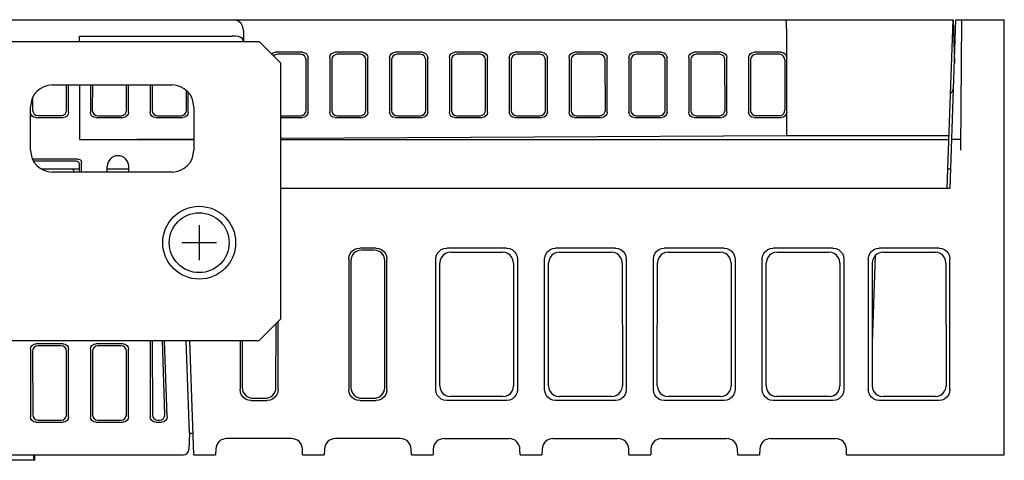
# Model space of a CAD drawing. Extents: x 70 to 816, y 33 to 540.
# Tile 23 of 23: x 690 to 780, y 500 to 540. Entities that reach past the tile are written whole.
import ezdxf

# ---------------------------------------------------------------- set-up
doc = ezdxf.new("R2010")
doc.units = 0
doc.header["$LTSCALE"] = 46.2
for name, color, linetype in [('ALL_AXIS', 7, 'CONTINUOUS'), ('ALL_CURVE', 7, 'CONTINUOUS'), ('ALL_FEATURES', 7, 'CONTINUOUS')]:
    doc.layers.add(name, color=color, linetype=linetype)

msp = doc.modelspace()

# ---------------------------------------------------------------- linework, layer by layer
at = {"layer": 'ALL_AXIS', "color": 7, "linetype": 'CONTINUOUS'}
for radius in [3.35, 2.75]:
    msp.add_circle((706, 519.5), radius, dxfattribs=at)
at = {"layer": 'ALL_CURVE', "color": 40, "linetype": 'CONTINUOUS'}
for p, q in [((706, 521.1), (706, 517.9)), ((707.6, 519.5), (704.4, 519.5))]:
    msp.add_line(p, q, dxfattribs=at)
at = {"layer": 'ALL_FEATURES', "color": 7, "linetype": 'CONTINUOUS'}
for p, q in [((610, 540), (775.3, 540)), ((774.759, 524.5), (775.3, 540)), ((775.017, 524.5), (775.559, 540)), ((775.3, 540), (775.418, 535.978)), ((775.559, 540), (780, 540)), ((775.991, 528), (776.096, 540)), ((780, 500), (780, 540)), ((695, 538.5), (709.034, 538.5)), ((695, 538), (695, 538.5)), ((710.085, 539), (710.085, 538)), ((760, 529.367), (760, 539)), ((632.5, 538), (711.5, 538)), ((710.053, 538), (710.034, 538.182)), ((713.5, 536), (711.5, 538)), ((715.502, 537), (712.998, 537)), ((715.323, 536.818), (713.182, 536.818)), ((721.002, 537), (718.498, 537)), ((720.823, 536.818), (718.682, 536.818)), ((726.502, 537), (723.998, 537)), ((726.323, 536.818), (724.182, 536.818)), ((732.002, 537), (729.498, 537)), ((731.823, 536.818), (729.682, 536.818)), ((737.502, 537), (734.998, 537)), ((737.323, 536.818), (735.182, 536.818)), ((743.002, 537), (740.498, 537)), ((742.823, 536.818), (740.682, 536.818)), ((748.502, 537), (745.998, 537)), ((748.323, 536.818), (746.182, 536.818)), ((754.002, 537), (751.498, 537)), ((753.823, 536.818), (751.682, 536.818)), ((759.502, 537), (756.998, 537)), ((759.323, 536.818), (757.182, 536.818)), ((713.5, 512.5), (713.5, 536)), ((715.829, 531.679), (715.822, 536.314)), ((716, 531.505), (716, 536.495)), ((718, 536.509), (718, 531.491)), ((718.184, 536.328), (718.176, 531.665)), ((721.329, 531.679), (721.322, 536.314)), ((721.5, 531.505), (721.5, 536.495)), ((723.5, 536.509), (723.5, 531.491)), ((723.684, 536.328), (723.676, 531.665)), ((726.829, 531.679), (726.822, 536.314)), ((727, 531.505), (727, 536.495)), ((729, 536.509), (729, 531.491)), ((729.184, 536.328), (729.176, 531.665)), ((732.329, 531.679), (732.322, 536.314)), ((732.5, 531.505), (732.5, 536.495)), ((734.5, 536.509), (734.5, 531.491)), ((734.684, 536.328), (734.676, 531.665)), ((737.829, 531.679), (737.822, 536.314)), ((738, 531.505), (738, 536.495)), ((740, 536.509), (740, 531.491)), ((740.184, 536.328), (740.176, 531.665)), ((743.329, 531.679), (743.322, 536.314)), ((743.5, 531.505), (743.5, 536.495)), ((745.5, 536.509), (745.5, 531.491)), ((745.684, 536.328), (745.676, 531.665)), ((748.829, 531.679), (748.822, 536.314)), ((749, 531.505), (749, 536.495)), ((751, 536.509), (751, 531.491)), ((751.184, 536.328), (751.176, 531.665)), ((754.329, 531.679), (754.322, 536.314)), ((754.5, 531.505), (754.5, 536.495)), ((756.5, 536.509), (756.5, 531.491)), ((756.684, 536.328), (756.676, 531.665)), ((759.822, 536.315), (759.829, 531.678)), ((692.5, 534), (703.5, 534)), ((693.814, 531.684), (693.811, 534)), ((694, 531.498), (694, 534)), ((695, 534), (695, 529)), ((696, 534), (696, 531.491)), ((696.18, 534), (696.176, 531.665)), ((699.329, 531.679), (699.325, 534)), ((699.5, 531.505), (699.5, 534)), ((701.5, 534), (701.5, 531.491)), ((701.68, 534), (701.676, 531.665)), ((704.829, 531.679), (704.826, 533.482)), ((705, 531.505), (705, 533.302)), ((690.688, 532.806), (690.686, 531.684)), ((690.5, 528), (690.5, 532)), ((705.5, 532), (705.5, 528)), ((690.998, 531), (693.502, 531)), ((691.183, 531.185), (693.317, 531.185)), ((696.498, 531), (699.002, 531)), ((696.674, 531.173), (698.831, 531.173)), ((701.998, 531), (704.502, 531)), ((702.174, 531.173), (704.331, 531.173)), ((713.5, 531.173), (715.331, 531.173)), ((713.5, 531), (715.502, 531)), ((718.498, 531), (721.002, 531)), ((718.674, 531.173), (720.831, 531.173)), ((723.998, 531), (726.502, 531)), ((724.174, 531.173), (726.331, 531.173)), ((729.498, 531), (732.002, 531)), ((729.674, 531.173), (731.831, 531.173)), ((734.998, 531), (737.502, 531)), ((735.174, 531.173), (737.331, 531.173)), ((740.498, 531), (743.002, 531)), ((740.674, 531.173), (742.831, 531.173)), ((745.998, 531), (748.502, 531)), ((746.174, 531.173), (748.331, 531.173)), ((751.498, 531), (754.002, 531)), ((751.674, 531.173), (753.831, 531.173)), ((756.998, 531), (759.502, 531)), ((759.331, 531.173), (757.174, 531.173)), ((695, 529), (705.5, 529.059)), ((695, 529), (705.5, 529)), ((713.5, 529.104), (760, 529.367)), ((713.5, 529), (774.916, 529)), ((760, 529.367), (774.929, 529.367)), ((776, 529), (775.175, 529)), ((694.88, 527.179), (690.694, 527.179)), ((694.701, 527), (690.768, 527)), ((695.177, 526), (695.179, 526.879)), ((691.458, 526.3), (695, 526.3)), ((703.5, 526), (692.5, 526)), ((695, 526), (695, 526.701)), ((697.526, 526), (697.535, 526.517)), ((697.531, 526.3), (699.539, 526.3)), ((699.544, 526), (699.535, 526.517)), ((774.822, 526.3), (775.08, 526.3)), ((713.5, 524.5), (775.017, 524.5)), ((722.251, 519), (720.749, 519)), ((722.07, 518.819), (720.93, 518.819)), ((734.251, 519), (728.749, 519)), ((729.119, 518.63), (733.881, 518.63)), ((744.251, 519), (738.749, 519)), ((739.119, 518.63), (743.881, 518.63)), ((754.251, 519), (748.749, 519)), ((749.119, 518.63), (753.881, 518.63)), ((764.251, 519), (758.749, 519)), ((759.119, 518.63), (763.881, 518.63)), ((774.001, 519), (768.499, 519)), ((768.869, 518.63), (773.631, 518.63)), ((719.75, 518.001), (719.75, 505.999)), ((719.932, 517.818), (719.946, 506.196)), ((723.054, 506.196), (723.068, 517.818)), ((723.25, 505.999), (723.25, 518.001)), ((727.75, 505.999), (727.75, 518.001)), ((728.117, 517.663), (728.116, 517.632)), ((734.884, 517.632), (734.883, 517.663)), ((735.25, 518.001), (735.25, 505.999)), ((737.75, 505.999), (737.75, 518.001)), ((738.117, 517.663), (738.116, 517.632)), ((744.884, 517.632), (744.883, 517.663)), ((745.25, 518.001), (745.25, 505.999)), ((747.75, 505.999), (747.75, 518.001)), ((748.117, 517.663), (748.116, 517.632)), ((754.884, 517.632), (754.883, 517.663)), ((755.25, 518.001), (755.25, 505.999)), ((757.75, 505.999), (757.75, 518.001)), ((758.117, 517.663), (758.116, 517.632)), ((764.884, 517.632), (764.883, 517.663)), ((765.25, 518.001), (765.25, 505.999)), ((767.5, 518.001), (767.5, 505.999)), ((768.14, 518.314), (767.86, 510.308)), ((775, 505.999), (775, 518.001)), ((728.105, 506.355), (728.117, 517.632)), ((734.882, 517.632), (734.895, 506.355)), ((738.105, 506.355), (738.117, 517.632)), ((744.882, 517.632), (744.895, 506.355)), ((748.105, 506.355), (748.117, 517.632)), ((754.882, 517.632), (754.895, 506.355)), ((758.105, 506.355), (758.117, 517.632)), ((764.882, 517.632), (764.895, 506.355)), ((767.869, 517.632), (767.855, 506.355)), ((774.631, 517.632), (774.645, 506.355)), ((711.5, 510.5), (713.5, 512.5)), ((713.25, 505.999), (713.25, 512.25)), ((713.054, 506.196), (713.061, 512.061)), ((646.5, 510.5), (711.5, 510.5)), ((701.5, 510.5), (701.5, 503.498)), ((701.684, 510.5), (701.694, 503.692)), ((702.845, 503.71), (702.618, 510.5)), ((703.046, 503.515), (702.802, 510.5)), ((705.1, 502), (704.803, 510.5)), ((705.5, 500), (705.133, 510.5)), ((709.75, 510.5), (709.75, 505.999)), ((709.941, 510.5), (709.946, 506.196)), ((690.5, 509.702), (690.5, 503.498)), ((690.685, 509.517), (690.694, 503.692)), ((693.502, 510.2), (690.998, 510.2)), ((693.317, 510.016), (691.183, 510.016)), ((693.806, 503.692), (693.815, 509.517)), ((694, 503.498), (694, 509.702)), ((696, 509.702), (696, 503.498)), ((696.185, 509.517), (696.194, 503.692)), ((699.002, 510.2), (696.498, 510.2)), ((698.817, 510.016), (696.683, 510.016)), ((699.306, 503.692), (699.315, 509.517)), ((699.5, 503.498), (699.5, 509.702)), ((710.749, 505), (712.251, 505)), ((710.947, 505.198), (712.053, 505.198)), ((720.749, 505), (722.251, 505)), ((720.947, 505.198), (722.053, 505.198)), ((734.251, 505), (728.749, 505)), ((733.897, 505.354), (729.103, 505.354)), ((744.251, 505), (738.749, 505)), ((743.897, 505.354), (739.103, 505.354)), ((754.251, 505), (748.749, 505)), ((753.897, 505.354), (749.103, 505.354)), ((764.251, 505), (758.749, 505)), ((763.897, 505.354), (759.103, 505.354)), ((774.001, 505), (768.499, 505)), ((773.647, 505.354), (768.853, 505.354)), ((691.193, 503.195), (693.307, 503.195)), ((696.693, 503.195), (698.807, 503.195)), ((702.193, 503.195), (702.346, 503.195)), ((690.998, 503), (693.502, 503)), ((696.498, 503), (699.002, 503)), ((701.998, 503), (702.548, 503)), ((705.1, 502), (705.047, 500.483)), ((705.1, 502), (705.43, 502)), ((714.482, 501.5), (708.518, 501.5)), ((724.482, 501.5), (718.518, 501.5)), ((728.518, 501.5), (734.482, 501.5)), ((738.518, 501.5), (744.482, 501.5)), ((748.518, 501.5), (754.482, 501.5)), ((758.518, 501.5), (764.482, 501.5)), ((707.519, 500.535), (707.5, 500)), ((715.5, 500), (715.481, 500.535)), ((717.519, 500.535), (717.5, 500)), ((725.5, 500), (725.481, 500.535)), ((727.519, 500.535), (727.5, 500)), ((735.5, 500), (735.481, 500.535)), ((737.519, 500.535), (737.5, 500)), ((745.5, 500), (745.481, 500.535)), ((747.519, 500.535), (747.5, 500)), ((755.5, 500), (755.481, 500.535)), ((757.519, 500.535), (757.5, 500)), ((765.5, 500), (765.481, 500.535)), ((619.49, 500), (704.547, 500)), ((690.8, 499.5), (690.8, 500)), ((690.9, 499.5), (690.9, 500)), ((705.5, 500), (707.5, 500)), ((715.5, 500), (717.5, 500)), ((725.5, 500), (727.5, 500)), ((735.5, 500), (737.5, 500)), ((745.5, 500), (747.5, 500)), ((755.5, 500), (757.5, 500)), ((765.5, 500), (780, 500)), ((690.9, 499.5), (669.8, 499.5))]:
    msp.add_line(p, q, dxfattribs=at)
for points in [[(710.085, 539), (710.021, 539.358), (709.858, 539.643), (709.634, 539.845), (709.378, 539.962), (709.114, 540)], [(760, 539), (759.994, 539.383), (759.976, 539.708), (759.95, 539.924), (759.92, 540)], [(710.034, 538.182), (709.973, 538.283), (709.822, 538.371), (709.599, 538.44), (709.326, 538.485), (709.034, 538.5)], [(712.645, 536.855), (712.804, 536.962), (712.998, 537)], [(713.182, 536.818), (712.988, 536.78), (712.827, 536.673)], [(715.822, 536.314), (715.783, 536.506), (715.675, 536.67), (715.513, 536.78), (715.323, 536.818)], [(715.502, 537), (715.692, 536.962), (715.854, 536.852), (715.962, 536.688), (716, 536.495)], [(718, 536.509), (718.037, 536.696), (718.143, 536.854), (718.304, 536.962), (718.498, 537)], [(718.682, 536.818), (718.488, 536.78), (718.327, 536.673), (718.221, 536.514), (718.184, 536.328)], [(721.322, 536.314), (721.283, 536.506), (721.175, 536.67), (721.013, 536.78), (720.823, 536.818)], [(721.002, 537), (721.192, 536.962), (721.354, 536.852), (721.462, 536.688), (721.5, 536.495)], [(723.5, 536.509), (723.537, 536.696), (723.643, 536.854), (723.804, 536.962), (723.998, 537)], [(724.182, 536.818), (723.988, 536.78), (723.827, 536.673), (723.721, 536.514), (723.684, 536.328)], [(726.822, 536.314), (726.783, 536.506), (726.675, 536.67), (726.513, 536.78), (726.323, 536.818)], [(726.502, 537), (726.692, 536.962), (726.854, 536.852), (726.962, 536.688), (727, 536.495)], [(729, 536.509), (729.037, 536.696), (729.143, 536.854), (729.304, 536.962), (729.498, 537)], [(729.682, 536.818), (729.488, 536.78), (729.327, 536.673), (729.221, 536.514), (729.184, 536.328)], [(732.322, 536.314), (732.283, 536.506), (732.175, 536.67), (732.013, 536.78), (731.823, 536.818)], [(732.002, 537), (732.192, 536.962), (732.354, 536.852), (732.462, 536.688), (732.5, 536.495)], [(734.5, 536.509), (734.537, 536.696), (734.643, 536.854), (734.804, 536.962), (734.998, 537)], [(735.182, 536.818), (734.988, 536.78), (734.827, 536.673), (734.721, 536.514), (734.684, 536.328)], [(737.822, 536.314), (737.783, 536.506), (737.675, 536.67), (737.513, 536.78), (737.323, 536.818)], [(737.502, 537), (737.692, 536.962), (737.854, 536.852), (737.962, 536.688), (738, 536.495)], [(740, 536.509), (740.037, 536.696), (740.143, 536.854), (740.304, 536.962), (740.498, 537)], [(740.682, 536.818), (740.488, 536.78), (740.327, 536.673), (740.221, 536.514), (740.184, 536.328)], [(743.322, 536.314), (743.283, 536.506), (743.175, 536.67), (743.013, 536.78), (742.823, 536.818)], [(743.002, 537), (743.192, 536.962), (743.354, 536.852), (743.462, 536.688), (743.5, 536.495)], [(745.5, 536.509), (745.537, 536.696), (745.643, 536.854), (745.804, 536.962), (745.998, 537)], [(746.182, 536.818), (745.988, 536.78), (745.827, 536.673), (745.721, 536.514), (745.684, 536.328)], [(748.822, 536.314), (748.783, 536.506), (748.675, 536.67), (748.513, 536.78), (748.323, 536.818)], [(748.502, 537), (748.692, 536.962), (748.854, 536.852), (748.962, 536.688), (749, 536.495)], [(751, 536.509), (751.037, 536.696), (751.143, 536.854), (751.304, 536.962), (751.498, 537)], [(751.682, 536.818), (751.488, 536.78), (751.327, 536.673), (751.221, 536.514), (751.184, 536.328)], [(754.322, 536.314), (754.283, 536.506), (754.175, 536.67), (754.013, 536.78), (753.823, 536.818)], [(754.002, 537), (754.192, 536.962), (754.354, 536.852), (754.462, 536.688), (754.5, 536.495)], [(756.5, 536.509), (756.537, 536.696), (756.643, 536.854), (756.804, 536.962), (756.998, 537)], [(757.182, 536.818), (756.988, 536.78), (756.827, 536.673), (756.721, 536.514), (756.684, 536.328)], [(759.598, 536.734), (759.467, 536.796), (759.323, 536.818)], [(759.502, 537), (759.692, 536.962), (759.854, 536.852), (759.962, 536.688), (760, 536.495)], [(759.822, 536.315), (759.795, 536.476), (759.717, 536.622), (759.598, 536.734)], [(690.998, 531), (690.807, 531.038), (690.646, 531.146), (690.538, 531.307), (690.5, 531.498)], [(690.686, 531.684), (690.724, 531.492), (690.831, 531.331), (690.992, 531.223), (691.183, 531.185)], [(693.317, 531.185), (693.508, 531.223), (693.669, 531.331), (693.776, 531.492), (693.814, 531.684)], [(694, 531.498), (693.962, 531.307), (693.854, 531.146), (693.693, 531.038), (693.502, 531)], [(696.498, 531), (696.304, 531.038), (696.143, 531.146), (696.037, 531.304), (696, 531.491)], [(696.176, 531.665), (696.213, 531.477), (696.319, 531.319), (696.479, 531.211), (696.674, 531.173)], [(698.831, 531.173), (699.021, 531.211), (699.183, 531.321), (699.291, 531.486), (699.329, 531.679)], [(699.5, 531.505), (699.462, 531.312), (699.354, 531.148), (699.192, 531.038), (699.002, 531)], [(701.998, 531), (701.804, 531.038), (701.643, 531.146), (701.537, 531.304), (701.5, 531.491)], [(701.676, 531.665), (701.713, 531.477), (701.819, 531.319), (701.979, 531.211), (702.174, 531.173)], [(704.331, 531.173), (704.521, 531.211), (704.683, 531.321), (704.791, 531.486), (704.829, 531.679)], [(705, 531.505), (704.962, 531.312), (704.854, 531.148), (704.692, 531.038), (704.502, 531)], [(715.331, 531.173), (715.521, 531.211), (715.683, 531.321), (715.791, 531.486), (715.829, 531.679)], [(716, 531.505), (715.962, 531.312), (715.854, 531.148), (715.692, 531.038), (715.502, 531)], [(718.498, 531), (718.304, 531.038), (718.143, 531.146), (718.037, 531.304), (718, 531.491)], [(718.176, 531.665), (718.213, 531.477), (718.319, 531.319), (718.479, 531.211), (718.674, 531.173)], [(720.831, 531.173), (721.021, 531.211), (721.183, 531.321), (721.291, 531.486), (721.329, 531.679)], [(721.5, 531.505), (721.462, 531.312), (721.354, 531.148), (721.192, 531.038), (721.002, 531)], [(723.998, 531), (723.804, 531.038), (723.643, 531.146), (723.537, 531.304), (723.5, 531.491)], [(723.676, 531.665), (723.713, 531.477), (723.819, 531.319), (723.979, 531.211), (724.174, 531.173)], [(726.331, 531.173), (726.521, 531.211), (726.683, 531.321), (726.791, 531.486), (726.829, 531.679)], [(727, 531.505), (726.962, 531.312), (726.854, 531.148), (726.692, 531.038), (726.502, 531)], [(729.498, 531), (729.304, 531.038), (729.143, 531.146), (729.037, 531.304), (729, 531.491)], [(729.176, 531.665), (729.213, 531.477), (729.319, 531.319), (729.479, 531.211), (729.674, 531.173)], [(731.831, 531.173), (732.021, 531.211), (732.183, 531.321), (732.291, 531.486), (732.329, 531.679)], [(732.5, 531.505), (732.462, 531.312), (732.354, 531.148), (732.192, 531.038), (732.002, 531)], [(734.998, 531), (734.804, 531.038), (734.643, 531.146), (734.537, 531.304), (734.5, 531.491)], [(734.676, 531.665), (734.713, 531.477), (734.819, 531.319), (734.979, 531.211), (735.174, 531.173)], [(737.331, 531.173), (737.521, 531.211), (737.683, 531.321), (737.791, 531.486), (737.829, 531.679)], [(738, 531.505), (737.962, 531.312), (737.854, 531.148), (737.692, 531.038), (737.502, 531)], [(740.498, 531), (740.304, 531.038), (740.143, 531.146), (740.037, 531.304), (740, 531.491)], [(740.176, 531.665), (740.213, 531.477), (740.319, 531.319), (740.479, 531.211), (740.674, 531.173)], [(742.831, 531.173), (743.021, 531.211), (743.183, 531.321), (743.291, 531.486), (743.329, 531.679)], [(743.5, 531.505), (743.462, 531.312), (743.354, 531.148), (743.192, 531.038), (743.002, 531)], [(745.998, 531), (745.804, 531.038), (745.643, 531.146), (745.537, 531.304), (745.5, 531.491)], [(745.676, 531.665), (745.713, 531.477), (745.819, 531.319), (745.979, 531.211), (746.174, 531.173)], [(748.331, 531.173), (748.521, 531.211), (748.683, 531.321), (748.791, 531.486), (748.829, 531.679)], [(749, 531.505), (748.962, 531.312), (748.854, 531.148), (748.692, 531.038), (748.502, 531)], [(751.498, 531), (751.304, 531.038), (751.143, 531.146), (751.037, 531.304), (751, 531.491)], [(751.176, 531.665), (751.213, 531.477), (751.319, 531.319), (751.479, 531.211), (751.674, 531.173)], [(753.831, 531.173), (754.021, 531.211), (754.183, 531.321), (754.291, 531.486), (754.329, 531.679)], [(754.5, 531.505), (754.462, 531.312), (754.354, 531.148), (754.192, 531.038), (754.002, 531)], [(756.998, 531), (756.804, 531.038), (756.643, 531.146), (756.537, 531.304), (756.5, 531.491)], [(756.676, 531.665), (756.713, 531.477), (756.819, 531.319), (756.979, 531.211), (757.174, 531.173)], [(759.331, 531.173), (759.475, 531.195), (759.606, 531.257)], [(760, 531.505), (759.962, 531.312), (759.854, 531.148), (759.692, 531.038), (759.502, 531)], [(759.606, 531.257), (759.725, 531.369), (759.803, 531.516), (759.829, 531.678)], [(695, 526.701), (694.96, 526.851), (694.851, 526.96), (694.701, 527)], [(694.88, 527.179), (695.03, 527.139), (695.139, 527.029), (695.179, 526.879)], [(694.317, 526.3), (694.387, 526.245), (694.446, 526.162), (694.485, 526.056), (694.492, 526)], [(719.75, 518.001), (719.784, 518.259), (719.884, 518.5), (720.043, 518.707), (720.25, 518.866), (720.491, 518.966), (720.749, 519)], [(720.93, 518.819), (720.672, 518.785), (720.431, 518.685), (720.224, 518.526), (720.066, 518.319), (719.966, 518.078), (719.932, 517.818)], [(723.068, 517.818), (723.034, 518.078), (722.934, 518.319), (722.776, 518.526), (722.569, 518.685), (722.328, 518.785), (722.07, 518.819)], [(722.251, 519), (722.509, 518.966), (722.75, 518.866), (722.957, 518.707), (723.116, 518.5), (723.216, 518.259), (723.25, 518.001)], [(727.75, 518.001), (727.784, 518.259), (727.884, 518.5), (728.043, 518.707), (728.25, 518.866), (728.491, 518.966), (728.749, 519)], [(729.119, 518.63), (728.866, 518.597), (728.628, 518.501), (728.423, 518.348), (728.264, 518.148), (728.16, 517.915), (728.117, 517.663)], [(734.883, 517.663), (734.84, 517.915), (734.736, 518.148), (734.577, 518.348), (734.372, 518.501), (734.134, 518.597), (733.881, 518.63)], [(734.251, 519), (734.509, 518.966), (734.75, 518.866), (734.957, 518.707), (735.116, 518.5), (735.216, 518.259), (735.25, 518.001)], [(737.75, 518.001), (737.784, 518.259), (737.884, 518.5), (738.043, 518.707), (738.25, 518.866), (738.491, 518.966), (738.749, 519)], [(739.119, 518.63), (738.866, 518.597), (738.628, 518.501), (738.423, 518.348), (738.264, 518.148), (738.16, 517.915), (738.117, 517.663)], [(744.883, 517.663), (744.84, 517.915), (744.736, 518.148), (744.577, 518.348), (744.372, 518.501), (744.134, 518.597), (743.881, 518.63)], [(744.251, 519), (744.509, 518.966), (744.75, 518.866), (744.957, 518.707), (745.116, 518.5), (745.216, 518.259), (745.25, 518.001)], [(747.75, 518.001), (747.784, 518.259), (747.884, 518.5), (748.043, 518.707), (748.25, 518.866), (748.491, 518.966), (748.749, 519)], [(749.119, 518.63), (748.866, 518.597), (748.628, 518.501), (748.423, 518.348), (748.264, 518.148), (748.16, 517.915), (748.117, 517.663)], [(754.883, 517.663), (754.84, 517.915), (754.736, 518.148), (754.577, 518.348), (754.372, 518.501), (754.134, 518.597), (753.881, 518.63)], [(754.251, 519), (754.509, 518.966), (754.75, 518.866), (754.957, 518.707), (755.116, 518.5), (755.216, 518.259), (755.25, 518.001)], [(757.75, 518.001), (757.784, 518.259), (757.884, 518.5), (758.043, 518.707), (758.25, 518.866), (758.491, 518.966), (758.749, 519)], [(759.119, 518.63), (758.866, 518.597), (758.628, 518.501), (758.423, 518.348), (758.264, 518.148), (758.16, 517.915), (758.117, 517.663)], [(764.883, 517.663), (764.84, 517.915), (764.736, 518.148), (764.577, 518.348), (764.372, 518.501), (764.134, 518.597), (763.881, 518.63)], [(764.251, 519), (764.509, 518.966), (764.75, 518.866), (764.957, 518.707), (765.116, 518.5), (765.216, 518.259), (765.25, 518.001)], [(767.5, 518.001), (767.534, 518.259), (767.634, 518.5), (767.793, 518.707), (768, 518.866), (768.241, 518.966), (768.499, 519)], [(768.869, 518.63), (768.666, 518.609), (768.472, 518.547), (768.294, 518.448), (768.14, 518.314)], [(774.631, 517.632), (774.597, 517.89), (774.497, 518.131), (774.338, 518.337), (774.131, 518.496), (773.889, 518.596), (773.631, 518.63)], [(774.001, 519), (774.259, 518.966), (774.5, 518.866), (774.707, 518.707), (774.866, 518.5), (774.966, 518.259), (775, 518.001)], [(768.14, 518.314), (767.993, 518.112), (767.9, 517.88), (767.869, 517.632)], [(690.5, 509.702), (690.538, 509.893), (690.646, 510.054), (690.807, 510.162), (690.998, 510.2)], [(691.183, 510.016), (690.992, 509.978), (690.831, 509.87), (690.723, 509.708), (690.685, 509.517)], [(693.815, 509.517), (693.777, 509.708), (693.669, 509.87), (693.508, 509.978), (693.317, 510.016)], [(693.502, 510.2), (693.693, 510.162), (693.854, 510.054), (693.962, 509.893), (694, 509.702)], [(696, 509.702), (696.038, 509.893), (696.146, 510.054), (696.307, 510.162), (696.498, 510.2)], [(696.683, 510.016), (696.492, 509.978), (696.331, 509.87), (696.223, 509.708), (696.185, 509.517)], [(699.315, 509.517), (699.277, 509.708), (699.169, 509.87), (699.008, 509.978), (698.817, 510.016)], [(699.002, 510.2), (699.193, 510.162), (699.354, 510.054), (699.462, 509.893), (699.5, 509.702)], [(710.749, 505), (710.491, 505.034), (710.25, 505.134), (710.043, 505.293), (709.884, 505.5), (709.784, 505.741), (709.75, 505.999)], [(709.946, 506.196), (709.966, 505.998), (710.025, 505.809), (710.12, 505.635), (710.247, 505.483)], [(713.25, 505.999), (713.216, 505.741), (713.116, 505.5), (712.957, 505.293), (712.75, 505.134), (712.509, 505.034), (712.251, 505)], [(712.753, 505.483), (712.88, 505.635), (712.975, 505.809), (713.034, 505.998), (713.054, 506.196)], [(720.749, 505), (720.491, 505.034), (720.25, 505.134), (720.043, 505.293), (719.884, 505.5), (719.784, 505.741), (719.75, 505.999)], [(719.946, 506.196), (719.966, 505.998), (720.025, 505.809), (720.12, 505.635), (720.247, 505.483)], [(723.25, 505.999), (723.216, 505.741), (723.116, 505.5), (722.957, 505.293), (722.75, 505.134), (722.509, 505.034), (722.251, 505)], [(722.753, 505.483), (722.88, 505.635), (722.975, 505.809), (723.034, 505.998), (723.054, 506.196)], [(728.749, 505), (728.491, 505.034), (728.25, 505.134), (728.043, 505.293), (727.884, 505.5), (727.784, 505.741), (727.75, 505.999)], [(728.105, 506.355), (728.139, 506.095), (728.239, 505.854), (728.397, 505.647), (728.604, 505.488), (728.845, 505.388), (729.103, 505.354)], [(733.897, 505.354), (734.155, 505.388), (734.396, 505.488), (734.603, 505.647), (734.761, 505.854), (734.861, 506.095), (734.895, 506.355)], [(735.25, 505.999), (735.216, 505.741), (735.116, 505.5), (734.957, 505.293), (734.75, 505.134), (734.509, 505.034), (734.251, 505)], [(738.749, 505), (738.491, 505.034), (738.25, 505.134), (738.043, 505.293), (737.884, 505.5), (737.784, 505.741), (737.75, 505.999)], [(738.105, 506.355), (738.139, 506.095), (738.239, 505.854), (738.397, 505.647), (738.604, 505.488), (738.845, 505.388), (739.103, 505.354)], [(743.897, 505.354), (744.155, 505.388), (744.396, 505.488), (744.603, 505.647), (744.761, 505.854), (744.861, 506.095), (744.895, 506.355)], [(745.25, 505.999), (745.216, 505.741), (745.116, 505.5), (744.957, 505.293), (744.75, 505.134), (744.509, 505.034), (744.251, 505)], [(748.749, 505), (748.491, 505.034), (748.25, 505.134), (748.043, 505.293), (747.884, 505.5), (747.784, 505.741), (747.75, 505.999)], [(748.105, 506.355), (748.139, 506.095), (748.239, 505.854), (748.397, 505.647), (748.604, 505.488), (748.845, 505.388), (749.103, 505.354)], [(753.897, 505.354), (754.155, 505.388), (754.396, 505.488), (754.603, 505.647), (754.761, 505.854), (754.861, 506.095), (754.895, 506.355)], [(755.25, 505.999), (755.216, 505.741), (755.116, 505.5), (754.957, 505.293), (754.75, 505.134), (754.509, 505.034), (754.251, 505)], [(758.749, 505), (758.491, 505.034), (758.25, 505.134), (758.043, 505.293), (757.884, 505.5), (757.784, 505.741), (757.75, 505.999)], [(758.105, 506.355), (758.139, 506.095), (758.239, 505.854), (758.397, 505.647), (758.604, 505.488), (758.845, 505.388), (759.103, 505.354)], [(763.897, 505.354), (764.155, 505.388), (764.396, 505.488), (764.603, 505.647), (764.761, 505.854), (764.861, 506.095), (764.895, 506.355)], [(765.25, 505.999), (765.216, 505.741), (765.116, 505.5), (764.957, 505.293), (764.75, 505.134), (764.509, 505.034), (764.251, 505)], [(768.499, 505), (768.241, 505.034), (768, 505.134), (767.793, 505.293), (767.634, 505.5), (767.534, 505.741), (767.5, 505.999)], [(767.855, 506.355), (767.889, 506.095), (767.989, 505.854), (768.147, 505.647), (768.354, 505.488), (768.595, 505.388), (768.853, 505.354)], [(773.647, 505.354), (773.905, 505.388), (774.146, 505.488), (774.353, 505.647), (774.511, 505.854), (774.611, 506.095), (774.645, 506.355)], [(775, 505.999), (774.966, 505.741), (774.866, 505.5), (774.707, 505.293), (774.5, 505.134), (774.259, 505.034), (774.001, 505)], [(710.247, 505.483), (710.409, 505.354), (710.592, 505.263), (710.776, 505.212), (710.947, 505.198)], [(712.053, 505.198), (712.218, 505.211), (712.398, 505.259), (712.583, 505.349), (712.753, 505.483)], [(720.247, 505.483), (720.409, 505.354), (720.592, 505.263), (720.776, 505.212), (720.947, 505.198)], [(722.053, 505.198), (722.218, 505.211), (722.398, 505.259), (722.583, 505.349), (722.753, 505.483)], [(690.998, 503), (690.807, 503.038), (690.646, 503.146), (690.538, 503.307), (690.5, 503.498)], [(690.694, 503.692), (690.732, 503.502), (690.84, 503.34), (691.002, 503.233), (691.193, 503.195)], [(693.307, 503.195), (693.498, 503.233), (693.66, 503.34), (693.768, 503.502), (693.806, 503.692)], [(694, 503.498), (693.962, 503.307), (693.854, 503.146), (693.693, 503.038), (693.502, 503)], [(696.498, 503), (696.307, 503.038), (696.146, 503.146), (696.038, 503.307), (696, 503.498)], [(696.194, 503.692), (696.232, 503.502), (696.34, 503.34), (696.502, 503.233), (696.693, 503.195)], [(698.807, 503.195), (698.998, 503.233), (699.16, 503.34), (699.268, 503.502), (699.306, 503.692)], [(699.5, 503.498), (699.462, 503.307), (699.354, 503.146), (699.193, 503.038), (699.002, 503)], [(701.998, 503), (701.807, 503.038), (701.646, 503.146), (701.538, 503.307), (701.5, 503.498)], [(701.694, 503.692), (701.732, 503.502), (701.84, 503.34), (702.002, 503.233), (702.193, 503.195)], [(702.346, 503.195), (702.542, 503.234), (702.705, 503.347), (702.812, 503.514), (702.845, 503.71)], [(703.046, 503.515), (703.013, 503.319), (702.907, 503.152), (702.743, 503.04), (702.548, 503)]]:
    msp.add_lwpolyline(points, dxfattribs=at)
for centre, radius, start, end in [((692.5, 532), 2, 90, 180), ((703.5, 532), 2, 0, 90), ((774.345, 533.9), 1, 316.12489, 358.00006), ((692.5, 528), 2, 180, 270), ((703.5, 528), 2, 270, 360), ((698.535, 526.5), 1, 1, 179), ((708.518, 500.5), 1, 90, 178), ((714.482, 500.5), 1, 2, 90), ((718.518, 500.5), 1, 90, 178), ((724.482, 500.5), 1, 2, 90), ((728.518, 500.5), 1, 90, 178), ((734.482, 500.5), 1, 2, 90), ((738.518, 500.5), 1, 90, 178), ((744.482, 500.5), 1, 2, 90), ((748.518, 500.5), 1, 90, 178), ((754.482, 500.5), 1, 2, 90), ((758.518, 500.5), 1, 90, 178), ((764.482, 500.5), 1, 2, 90), ((704.547, 500.5), 0.5, 270, 360)]:
    msp.add_arc(centre, radius, start, end, dxfattribs=at)

doc.saveas('drawing.dxf')
